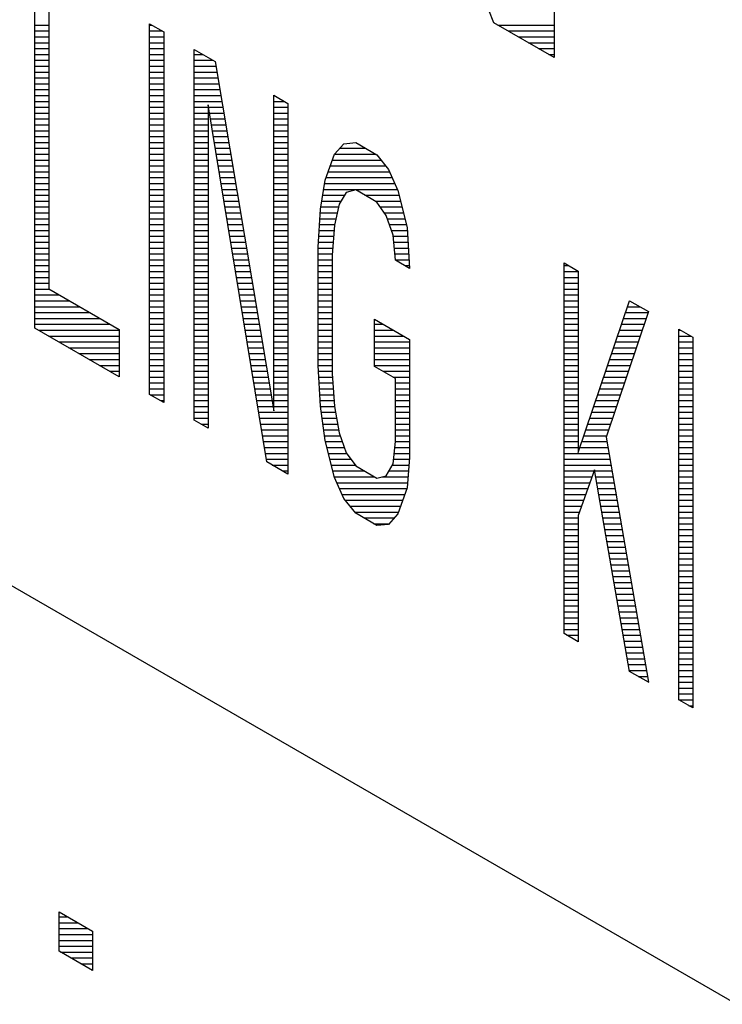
# Model space of a CAD drawing. Header units: millimetres. Extents: x 0 to 420, y -116 to 297.
# Tile 66 of 73: x 318.1 to 323.13, y 210.56 to 217.61. Entities that reach past the tile are written whole.
import ezdxf

# ---------------------------------------------------------------- set-up
doc = ezdxf.new("R2010")
doc.units = ezdxf.units.MM
doc.header["$LTSCALE"] = 23.1
doc.layers.get('0').update_dxf_attribs({"linetype": 'CONTINUOUS'})

msp = doc.modelspace()

# ---------------------------------------------------------------- linework, layer by layer
at = {"color": 7, "linetype": 'Continuous'}
for p, q in [((321.4924, 217.585), (320.2955, 220.5909)), ((306.7462, 220.0768), (333.178, 204.8167)), ((321.9233, 219.9898), (321.9233, 217.3362)), ((318.208, 215.3986), (318.208, 218.0523)), ((318.3086, 217.9942), (318.3086, 215.6794)), ((319.0291, 214.9246), (319.0291, 217.5782)), ((319.0291, 217.5782), (319.1297, 217.5202)), ((319.1297, 217.5202), (319.1297, 214.8665)), ((321.9233, 217.3362), (321.4924, 217.585)), ((319.3475, 214.7408), (319.3475, 217.3944)), ((319.3475, 217.3944), (319.4983, 217.3073)), ((319.4983, 217.3073), (319.9172, 214.8071)), ((319.9172, 214.8071), (319.9172, 217.0655)), ((319.9172, 217.0655), (320.0178, 217.0074)), ((319.448, 216.9976), (319.448, 214.6827)), ((319.867, 214.4409), (319.448, 216.9976)), ((320.0178, 217.0074), (320.0178, 214.3538)), ((320.3529, 216.6446), (320.42, 216.7188)), ((320.42, 216.7188), (320.5037, 216.7269)), ((320.5037, 216.7269), (320.6546, 216.6398)), ((320.2859, 216.4574), (320.3529, 216.6446)), ((320.6546, 216.6398), (320.7383, 216.535)), ((320.7383, 216.535), (320.8054, 216.3834)), ((320.2524, 216.2509), (320.2859, 216.4574)), ((320.4367, 216.3703), (320.3864, 216.2865)), ((320.5037, 216.3881), (320.4367, 216.3703)), ((320.6546, 216.301), (320.5037, 216.3881)), ((320.8054, 216.3834), (320.8724, 216.1188)), ((320.2356, 215.9783), (320.2524, 216.2509)), ((320.3864, 216.2865), (320.3529, 216.1364)), ((320.7216, 216.2059), (320.6546, 216.301)), ((320.7719, 216.0639), (320.7216, 216.2059)), ((320.3529, 216.1364), (320.3362, 215.9203)), ((320.8724, 216.1188), (320.8892, 215.8268)), ((320.7886, 215.8849), (320.7719, 216.0639)), ((320.2356, 215.1314), (320.2356, 215.9783)), ((320.3362, 215.9203), (320.3362, 215.0733)), ((320.8892, 215.8268), (320.7886, 215.8849)), ((321.9951, 213.2122), (321.9951, 215.8658)), ((321.9951, 215.8658), (322.0957, 215.8078)), ((322.0957, 215.8078), (322.0957, 214.5092)), ((318.3086, 215.6794), (318.8113, 215.3891)), ((322.0957, 214.5092), (322.4643, 215.595)), ((322.4643, 215.595), (322.5984, 215.5176)), ((322.5984, 215.5176), (322.2967, 214.619)), ((320.6378, 215.125), (320.6378, 215.4638)), ((320.6378, 215.4638), (320.8892, 215.3187)), ((318.8113, 215.0504), (318.208, 215.3986)), ((318.8113, 215.3891), (318.8113, 215.0504)), ((322.8162, 212.7382), (322.8162, 215.3918)), ((322.8162, 215.3918), (322.9167, 215.3338)), ((322.9167, 215.3338), (322.9167, 212.6801)), ((320.8892, 215.3187), (320.8892, 214.4718)), ((320.2524, 214.8394), (320.2356, 215.1314)), ((320.7886, 215.038), (320.6378, 215.125)), ((320.3362, 215.0733), (320.3529, 214.8378)), ((320.7886, 214.5863), (320.7886, 215.038)), ((319.1297, 214.8665), (319.0291, 214.9246)), ((320.2859, 214.5942), (320.2524, 214.8394)), ((320.3529, 214.8378), (320.3864, 214.6491)), ((319.448, 214.6827), (319.3475, 214.7408)), ((320.3864, 214.6491), (320.4367, 214.5072)), ((320.3529, 214.3297), (320.2859, 214.5942)), ((320.7719, 214.4266), (320.7886, 214.5863)), ((322.2967, 214.619), (322.5984, 212.8639)), ((320.4367, 214.5072), (320.5037, 214.412)), ((320.0178, 214.3538), (319.867, 214.4409)), ((320.7216, 214.3427), (320.7719, 214.4266)), ((320.8892, 214.4718), (320.8724, 214.2556)), ((320.5037, 214.412), (320.6546, 214.3249)), ((322.213, 214.385), (322.0957, 214.0575)), ((322.4643, 212.9413), (322.213, 214.385)), ((320.42, 214.1781), (320.3529, 214.3297)), ((320.6546, 214.3249), (320.7216, 214.3427)), ((320.8724, 214.2556), (320.8054, 214.0685)), ((320.5037, 214.0732), (320.42, 214.1781)), ((320.6546, 213.9862), (320.5037, 214.0732)), ((320.8054, 214.0685), (320.7383, 213.9943)), ((322.0957, 214.0575), (322.0957, 213.1542)), ((320.7383, 213.9943), (320.6546, 213.9862)), ((322.0957, 213.1542), (321.9951, 213.2122)), ((322.5984, 212.8639), (322.4643, 212.9413)), ((322.9167, 212.6801), (322.8162, 212.7382)), ((318.3804, 210.9387), (318.3804, 211.221)), ((318.3804, 211.221), (318.6198, 211.0828)), ((318.6198, 211.0828), (318.6198, 210.8005)), ((318.6198, 210.8005), (318.3804, 210.9387))]:
    msp.add_line(p, q, dxfattribs=at)
at = {"color": 2, "linetype": 'Continuous'}
for p, q in [((318.208, 217.5682), (318.3086, 217.5682)), ((318.208, 217.5262), (318.3086, 217.5262)), ((319.0291, 217.5682), (319.0464, 217.5682)), ((319.0291, 217.5262), (319.1192, 217.5262)), ((321.5214, 217.5682), (321.9233, 217.5682)), ((321.5941, 217.5262), (321.9233, 217.5262)), ((318.208, 217.4842), (318.3086, 217.4842)), ((319.0291, 217.4842), (319.1297, 217.4842)), ((321.6669, 217.4842), (321.9233, 217.4842)), ((318.208, 217.4422), (318.3086, 217.4422)), ((318.208, 217.4002), (318.3086, 217.4002)), ((319.0291, 217.4422), (319.1297, 217.4422)), ((319.0291, 217.4002), (319.1297, 217.4002)), ((321.7396, 217.4422), (321.9233, 217.4422)), ((321.8124, 217.4002), (321.9233, 217.4002)), ((318.208, 217.3582), (318.3086, 217.3582)), ((318.208, 217.3162), (318.3086, 217.3162)), ((319.0291, 217.3582), (319.1297, 217.3582)), ((319.0291, 217.3162), (319.1297, 217.3162)), ((319.3475, 217.3582), (319.4102, 217.3582)), ((319.3475, 217.3162), (319.4829, 217.3162)), ((321.8851, 217.3582), (321.9233, 217.3582)), ((318.208, 217.2742), (318.3086, 217.2742)), ((319.0291, 217.2742), (319.1297, 217.2742)), ((319.3475, 217.2742), (319.5039, 217.2742)), ((318.208, 217.2322), (318.3086, 217.2322)), ((318.208, 217.1902), (318.3086, 217.1902)), ((319.0291, 217.2322), (319.1297, 217.2322)), ((319.0291, 217.1902), (319.1297, 217.1902)), ((319.3475, 217.2322), (319.5109, 217.2322)), ((319.3475, 217.1902), (319.5179, 217.1902)), ((318.208, 217.1482), (318.3086, 217.1482)), ((318.208, 217.1062), (318.3086, 217.1062)), ((319.0291, 217.1482), (319.1297, 217.1482)), ((319.0291, 217.1062), (319.1297, 217.1062)), ((319.3475, 217.1482), (319.525, 217.1482)), ((319.3475, 217.1062), (319.532, 217.1062)), ((318.208, 217.0642), (318.3086, 217.0642)), ((319.0291, 217.0642), (319.1297, 217.0642)), ((319.3475, 217.0642), (319.539, 217.0642)), ((319.9172, 217.0642), (319.9194, 217.0642)), ((318.208, 217.0222), (318.3086, 217.0222)), ((318.208, 216.9802), (318.3086, 216.9802)), ((319.0291, 217.0222), (319.1297, 217.0222)), ((319.0291, 216.9802), (319.1297, 216.9802)), ((319.3475, 217.0222), (319.5461, 217.0222)), ((319.3475, 216.9802), (319.5531, 216.9802)), ((319.9172, 217.0222), (319.9921, 217.0222)), ((319.9172, 216.9802), (320.0178, 216.9802)), ((318.208, 216.9382), (318.3086, 216.9382)), ((318.208, 216.8962), (318.3086, 216.8962)), ((319.0291, 216.9382), (319.1297, 216.9382)), ((319.0291, 216.8962), (319.1297, 216.8962)), ((319.3475, 216.9382), (319.448, 216.9382)), ((319.3475, 216.8962), (319.448, 216.8962)), ((319.4578, 216.9382), (319.5602, 216.9382)), ((319.4647, 216.8962), (319.5672, 216.8962)), ((319.9172, 216.9382), (320.0178, 216.9382)), ((319.9172, 216.8962), (320.0178, 216.8962)), ((318.208, 216.8542), (318.3086, 216.8542)), ((319.0291, 216.8542), (319.1297, 216.8542)), ((319.3475, 216.8542), (319.448, 216.8542)), ((319.4715, 216.8542), (319.5742, 216.8542)), ((319.9172, 216.8542), (320.0178, 216.8542)), ((318.208, 216.8122), (318.3086, 216.8122)), ((318.208, 216.7702), (318.3086, 216.7702)), ((319.0291, 216.8122), (319.1297, 216.8122)), ((319.0291, 216.7702), (319.1297, 216.7702)), ((319.3475, 216.8122), (319.448, 216.8122)), ((319.3475, 216.7702), (319.448, 216.7702)), ((319.4784, 216.8122), (319.5813, 216.8122)), ((319.4853, 216.7702), (319.5883, 216.7702)), ((319.9172, 216.8122), (320.0178, 216.8122)), ((319.9172, 216.7702), (320.0178, 216.7702)), ((318.208, 216.7282), (318.3086, 216.7282)), ((318.208, 216.6862), (318.3086, 216.6862)), ((319.0291, 216.7282), (319.1297, 216.7282)), ((319.0291, 216.6862), (319.1297, 216.6862)), ((319.3475, 216.7282), (319.448, 216.7282)), ((319.3475, 216.6862), (319.448, 216.6862)), ((319.4922, 216.7282), (319.5953, 216.7282)), ((319.4991, 216.6862), (319.6024, 216.6862)), ((319.9172, 216.7282), (320.0178, 216.7282)), ((319.9172, 216.6862), (320.0178, 216.6862)), ((320.3906, 216.6862), (320.5741, 216.6862)), ((318.208, 216.6442), (318.3086, 216.6442)), ((319.0291, 216.6442), (319.1297, 216.6442)), ((319.3475, 216.6442), (319.448, 216.6442)), ((319.5059, 216.6442), (319.6094, 216.6442)), ((319.9172, 216.6442), (320.0178, 216.6442)), ((320.3528, 216.6442), (320.6469, 216.6442)), ((318.208, 216.6022), (318.3086, 216.6022)), ((318.208, 216.5602), (318.3086, 216.5602)), ((319.0291, 216.6022), (319.1297, 216.6022)), ((319.0291, 216.5602), (319.1297, 216.5602)), ((319.3475, 216.6022), (319.448, 216.6022)), ((319.3475, 216.5602), (319.448, 216.5602)), ((319.5128, 216.6022), (319.6165, 216.6022)), ((319.5197, 216.5602), (319.6235, 216.5602)), ((319.9172, 216.6022), (320.0178, 216.6022)), ((319.9172, 216.5602), (320.0178, 216.5602)), ((320.3227, 216.5602), (320.7181, 216.5602)), ((320.3378, 216.6022), (320.6846, 216.6022)), ((318.208, 216.5182), (318.3086, 216.5182)), ((318.208, 216.4762), (318.3086, 216.4762)), ((319.0291, 216.5182), (319.1297, 216.5182)), ((319.0291, 216.4762), (319.1297, 216.4762)), ((319.3475, 216.5182), (319.448, 216.5182)), ((319.3475, 216.4762), (319.448, 216.4762)), ((319.5266, 216.5182), (319.6305, 216.5182)), ((319.5335, 216.4762), (319.6376, 216.4762)), ((319.9172, 216.5182), (320.0178, 216.5182)), ((319.9172, 216.4762), (320.0178, 216.4762)), ((320.2926, 216.4762), (320.7643, 216.4762)), ((320.3077, 216.5182), (320.7457, 216.5182)), ((318.208, 216.4342), (318.3086, 216.4342)), ((318.208, 216.3922), (318.3086, 216.3922)), ((319.0291, 216.4342), (319.1297, 216.4342)), ((319.0291, 216.3922), (319.1297, 216.3922)), ((319.3475, 216.4342), (319.448, 216.4342)), ((319.3475, 216.3922), (319.448, 216.3922)), ((319.5404, 216.4342), (319.6446, 216.4342)), ((319.5472, 216.3922), (319.6516, 216.3922)), ((319.9172, 216.4342), (320.0178, 216.4342)), ((319.9172, 216.3922), (320.0178, 216.3922)), ((320.2753, 216.3922), (320.8014, 216.3922)), ((320.2821, 216.4342), (320.7829, 216.4342)), ((318.208, 216.3502), (318.3086, 216.3502)), ((319.0291, 216.3502), (319.1297, 216.3502)), ((319.3475, 216.3502), (319.448, 216.3502)), ((319.5541, 216.3502), (319.6587, 216.3502)), ((319.9172, 216.3502), (320.0178, 216.3502)), ((320.2685, 216.3502), (320.4247, 216.3502)), ((320.5693, 216.3502), (320.8138, 216.3502)), ((318.208, 216.3082), (318.3086, 216.3082)), ((318.208, 216.2662), (318.3086, 216.2662)), ((319.0291, 216.3082), (319.1297, 216.3082)), ((319.0291, 216.2662), (319.1297, 216.2662)), ((319.3475, 216.3082), (319.448, 216.3082)), ((319.3475, 216.2662), (319.448, 216.2662)), ((319.561, 216.3082), (319.6657, 216.3082)), ((319.5679, 216.2662), (319.6728, 216.2662)), ((319.9172, 216.3082), (320.0178, 216.3082)), ((319.9172, 216.2662), (320.0178, 216.2662)), ((320.2549, 216.2662), (320.3819, 216.2662)), ((320.2617, 216.3082), (320.3995, 216.3082)), ((320.6421, 216.3082), (320.8244, 216.3082)), ((320.6791, 216.2662), (320.835, 216.2662)), ((318.208, 216.2242), (318.3086, 216.2242)), ((318.208, 216.1822), (318.3086, 216.1822)), ((319.0291, 216.2242), (319.1297, 216.2242)), ((319.0291, 216.1822), (319.1297, 216.1822)), ((319.3475, 216.2242), (319.448, 216.2242)), ((319.3475, 216.1822), (319.448, 216.1822)), ((319.5748, 216.2242), (319.6798, 216.2242)), ((319.5816, 216.1822), (319.6868, 216.1822)), ((319.9172, 216.2242), (320.0178, 216.2242)), ((319.9172, 216.1822), (320.0178, 216.1822)), ((320.2482, 216.1822), (320.3632, 216.1822)), ((320.2507, 216.2242), (320.3725, 216.2242)), ((320.7087, 216.2242), (320.8457, 216.2242)), ((320.73, 216.1822), (320.8563, 216.1822)), ((318.208, 216.1402), (318.3086, 216.1402)), ((319.0291, 216.1402), (319.1297, 216.1402)), ((319.3475, 216.1402), (319.448, 216.1402)), ((319.5885, 216.1402), (319.6939, 216.1402)), ((319.9172, 216.1402), (320.0178, 216.1402)), ((320.2456, 216.1402), (320.3538, 216.1402)), ((320.7448, 216.1402), (320.867, 216.1402)), ((318.208, 216.0982), (318.3086, 216.0982)), ((318.208, 216.0562), (318.3086, 216.0562)), ((319.0291, 216.0982), (319.1297, 216.0982)), ((319.0291, 216.0562), (319.1297, 216.0562)), ((319.3475, 216.0982), (319.448, 216.0982)), ((319.3475, 216.0562), (319.448, 216.0562)), ((319.5954, 216.0982), (319.7009, 216.0982)), ((319.6023, 216.0562), (319.7079, 216.0562)), ((319.9172, 216.0982), (320.0178, 216.0982)), ((319.9172, 216.0562), (320.0178, 216.0562)), ((320.2404, 216.0562), (320.3467, 216.0562)), ((320.243, 216.0982), (320.35, 216.0982)), ((320.7597, 216.0982), (320.8736, 216.0982)), ((320.7726, 216.0562), (320.876, 216.0562)), ((318.208, 216.0142), (318.3086, 216.0142)), ((318.208, 215.9722), (318.3086, 215.9722)), ((319.0291, 216.0142), (319.1297, 216.0142)), ((319.0291, 215.9722), (319.1297, 215.9722)), ((319.3475, 216.0142), (319.448, 216.0142)), ((319.3475, 215.9722), (319.448, 215.9722)), ((319.6092, 216.0142), (319.715, 216.0142)), ((319.6161, 215.9722), (319.722, 215.9722)), ((319.9172, 216.0142), (320.0178, 216.0142)), ((319.9172, 215.9722), (320.0178, 215.9722)), ((320.2356, 215.9722), (320.3402, 215.9722)), ((320.2378, 216.0142), (320.3435, 216.0142)), ((320.7765, 216.0142), (320.8784, 216.0142)), ((320.7804, 215.9722), (320.8808, 215.9722)), ((318.208, 215.9302), (318.3086, 215.9302)), ((319.0291, 215.9302), (319.1297, 215.9302)), ((319.3475, 215.9302), (319.448, 215.9302)), ((319.6229, 215.9302), (319.7291, 215.9302)), ((319.9172, 215.9302), (320.0178, 215.9302)), ((320.2356, 215.9302), (320.3369, 215.9302)), ((320.7844, 215.9302), (320.8832, 215.9302)), ((318.208, 215.8882), (318.3086, 215.8882)), ((318.208, 215.8462), (318.3086, 215.8462)), ((319.0291, 215.8882), (319.1297, 215.8882)), ((319.0291, 215.8462), (319.1297, 215.8462)), ((319.3475, 215.8882), (319.448, 215.8882)), ((319.3475, 215.8462), (319.448, 215.8462)), ((319.6298, 215.8882), (319.7361, 215.8882)), ((319.6367, 215.8462), (319.7431, 215.8462)), ((319.9172, 215.8882), (320.0178, 215.8882)), ((319.9172, 215.8462), (320.0178, 215.8462)), ((320.2356, 215.8882), (320.3362, 215.8882)), ((320.2356, 215.8462), (320.3362, 215.8462)), ((320.7883, 215.8882), (320.8856, 215.8882)), ((320.8555, 215.8462), (320.888, 215.8462)), ((321.9951, 215.8462), (322.0291, 215.8462)), ((318.208, 215.8042), (318.3086, 215.8042)), ((318.208, 215.7622), (318.3086, 215.7622)), ((319.0291, 215.8042), (319.1297, 215.8042)), ((319.0291, 215.7622), (319.1297, 215.7622)), ((319.3475, 215.8042), (319.448, 215.8042)), ((319.3475, 215.7622), (319.448, 215.7622)), ((319.6436, 215.8042), (319.7502, 215.8042)), ((319.6505, 215.7622), (319.7572, 215.7622)), ((319.9172, 215.8042), (320.0178, 215.8042)), ((319.9172, 215.7622), (320.0178, 215.7622)), ((320.2356, 215.8042), (320.3362, 215.8042)), ((320.2356, 215.7622), (320.3362, 215.7622)), ((321.9951, 215.8042), (322.0957, 215.8042)), ((321.9951, 215.7622), (322.0957, 215.7622)), ((318.208, 215.7202), (318.3086, 215.7202)), ((319.0291, 215.7202), (319.1297, 215.7202)), ((319.3475, 215.7202), (319.448, 215.7202)), ((319.6573, 215.7202), (319.7642, 215.7202)), ((319.9172, 215.7202), (320.0178, 215.7202)), ((320.2356, 215.7202), (320.3362, 215.7202)), ((321.9951, 215.7202), (322.0957, 215.7202)), ((318.208, 215.6782), (318.3105, 215.6782)), ((318.208, 215.6362), (318.3833, 215.6362)), ((319.0291, 215.6782), (319.1297, 215.6782)), ((319.0291, 215.6362), (319.1297, 215.6362)), ((319.3475, 215.6782), (319.448, 215.6782)), ((319.3475, 215.6362), (319.448, 215.6362)), ((319.6642, 215.6782), (319.7713, 215.6782)), ((319.6711, 215.6362), (319.7783, 215.6362)), ((319.9172, 215.6782), (320.0178, 215.6782)), ((319.9172, 215.6362), (320.0178, 215.6362)), ((320.2356, 215.6782), (320.3362, 215.6782)), ((320.2356, 215.6362), (320.3362, 215.6362)), ((321.9951, 215.6782), (322.0957, 215.6782)), ((321.9951, 215.6362), (322.0957, 215.6362)), ((318.208, 215.5942), (318.456, 215.5942)), ((318.208, 215.5522), (318.5287, 215.5522)), ((319.0291, 215.5942), (319.1297, 215.5942)), ((319.0291, 215.5522), (319.1297, 215.5522)), ((319.3475, 215.5942), (319.448, 215.5942)), ((319.3475, 215.5522), (319.448, 215.5522)), ((319.678, 215.5942), (319.7854, 215.5942)), ((319.6849, 215.5522), (319.7924, 215.5522)), ((319.9172, 215.5942), (320.0178, 215.5942)), ((319.9172, 215.5522), (320.0178, 215.5522)), ((320.2356, 215.5942), (320.3362, 215.5942)), ((320.2356, 215.5522), (320.3362, 215.5522)), ((321.9951, 215.5942), (322.0957, 215.5942)), ((321.9951, 215.5522), (322.0957, 215.5522)), ((322.4498, 215.5522), (322.5383, 215.5522)), ((322.4641, 215.5942), (322.4656, 215.5942)), ((318.208, 215.5102), (318.6015, 215.5102)), ((319.0291, 215.5102), (319.1297, 215.5102)), ((319.3475, 215.5102), (319.448, 215.5102)), ((319.6918, 215.5102), (319.7994, 215.5102)), ((319.9172, 215.5102), (320.0178, 215.5102)), ((320.2356, 215.5102), (320.3362, 215.5102)), ((321.9951, 215.5102), (322.0957, 215.5102)), ((322.4355, 215.5102), (322.5959, 215.5102)), ((318.208, 215.4682), (318.6742, 215.4682)), ((318.208, 215.4262), (318.747, 215.4262)), ((319.0291, 215.4682), (319.1297, 215.4682)), ((319.0291, 215.4262), (319.1297, 215.4262)), ((319.3475, 215.4682), (319.448, 215.4682)), ((319.3475, 215.4262), (319.448, 215.4262)), ((319.6986, 215.4682), (319.8065, 215.4682)), ((319.7055, 215.4262), (319.8135, 215.4262)), ((319.9172, 215.4682), (320.0178, 215.4682)), ((319.9172, 215.4262), (320.0178, 215.4262)), ((320.2356, 215.4682), (320.3362, 215.4682)), ((320.2356, 215.4262), (320.3362, 215.4262)), ((320.6378, 215.4262), (320.7029, 215.4262)), ((321.9951, 215.4682), (322.0957, 215.4682)), ((321.9951, 215.4262), (322.0957, 215.4262)), ((322.407, 215.4262), (322.5677, 215.4262)), ((322.4213, 215.4682), (322.5818, 215.4682)), ((318.233, 215.3842), (318.8113, 215.3842)), ((318.3057, 215.3422), (318.8113, 215.3422)), ((319.0291, 215.3842), (319.1297, 215.3842)), ((319.0291, 215.3422), (319.1297, 215.3422)), ((319.3475, 215.3842), (319.448, 215.3842)), ((319.3475, 215.3422), (319.448, 215.3422)), ((319.7124, 215.3842), (319.8205, 215.3842)), ((319.7193, 215.3422), (319.8276, 215.3422)), ((319.9172, 215.3842), (320.0178, 215.3842)), ((319.9172, 215.3422), (320.0178, 215.3422)), ((320.2356, 215.3842), (320.3362, 215.3842)), ((320.2356, 215.3422), (320.3362, 215.3422)), ((320.6378, 215.3842), (320.7756, 215.3842)), ((320.6378, 215.3422), (320.8484, 215.3422)), ((321.9951, 215.3842), (322.0957, 215.3842)), ((321.9951, 215.3422), (322.0957, 215.3422)), ((322.3785, 215.3422), (322.5395, 215.3422)), ((322.3928, 215.3842), (322.5536, 215.3842)), ((322.8162, 215.3842), (322.8293, 215.3842)), ((322.8162, 215.3422), (322.9021, 215.3422)), ((318.3785, 215.3002), (318.8113, 215.3002)), ((319.0291, 215.3002), (319.1297, 215.3002)), ((319.3475, 215.3002), (319.448, 215.3002)), ((319.7262, 215.3002), (319.8346, 215.3002)), ((319.9172, 215.3002), (320.0178, 215.3002)), ((320.2356, 215.3002), (320.3362, 215.3002)), ((320.6378, 215.3002), (320.8892, 215.3002)), ((321.9951, 215.3002), (322.0957, 215.3002)), ((322.3642, 215.3002), (322.5254, 215.3002)), ((322.8162, 215.3002), (322.9167, 215.3002)), ((318.4512, 215.2582), (318.8113, 215.2582)), ((318.524, 215.2162), (318.8113, 215.2162)), ((319.0291, 215.2582), (319.1297, 215.2582)), ((319.0291, 215.2162), (319.1297, 215.2162)), ((319.3475, 215.2582), (319.448, 215.2582)), ((319.3475, 215.2162), (319.448, 215.2162)), ((319.733, 215.2582), (319.8416, 215.2582)), ((319.7399, 215.2162), (319.8487, 215.2162)), ((319.9172, 215.2582), (320.0178, 215.2582)), ((319.9172, 215.2162), (320.0178, 215.2162)), ((320.2356, 215.2582), (320.3362, 215.2582)), ((320.2356, 215.2162), (320.3362, 215.2162)), ((320.6378, 215.2582), (320.8892, 215.2582)), ((320.6378, 215.2162), (320.8892, 215.2162)), ((321.9951, 215.2582), (322.0957, 215.2582)), ((321.9951, 215.2162), (322.0957, 215.2162)), ((322.3357, 215.2162), (322.4972, 215.2162)), ((322.35, 215.2582), (322.5113, 215.2582)), ((322.8162, 215.2582), (322.9167, 215.2582)), ((322.8162, 215.2162), (322.9167, 215.2162)), ((318.5967, 215.1742), (318.8113, 215.1742)), ((318.6695, 215.1322), (318.8113, 215.1322)), ((319.0291, 215.1742), (319.1297, 215.1742)), ((319.0291, 215.1322), (319.1297, 215.1322)), ((319.3475, 215.1742), (319.448, 215.1742)), ((319.3475, 215.1322), (319.448, 215.1322)), ((319.7468, 215.1742), (319.8557, 215.1742)), ((319.7537, 215.1322), (319.8628, 215.1322)), ((319.9172, 215.1742), (320.0178, 215.1742)), ((319.9172, 215.1322), (320.0178, 215.1322)), ((320.2356, 215.1742), (320.3362, 215.1742)), ((320.2356, 215.1322), (320.3362, 215.1322)), ((320.6378, 215.1742), (320.8892, 215.1742)), ((320.6378, 215.1322), (320.8892, 215.1322)), ((321.9951, 215.1742), (322.0957, 215.1742)), ((321.9951, 215.1322), (322.0957, 215.1322)), ((322.3072, 215.1322), (322.469, 215.1322)), ((322.3215, 215.1742), (322.4831, 215.1742)), ((322.8162, 215.1742), (322.9167, 215.1742)), ((322.8162, 215.1322), (322.9167, 215.1322)), ((318.7422, 215.0902), (318.8113, 215.0902)), ((319.0291, 215.0902), (319.1297, 215.0902)), ((319.3475, 215.0902), (319.448, 215.0902)), ((319.7606, 215.0902), (319.8698, 215.0902)), ((319.9172, 215.0902), (320.0178, 215.0902)), ((320.238, 215.0902), (320.3362, 215.0902)), ((320.6981, 215.0902), (320.8892, 215.0902)), ((321.9951, 215.0902), (322.0957, 215.0902)), ((322.2929, 215.0902), (322.4549, 215.0902)), ((322.8162, 215.0902), (322.9167, 215.0902)), ((319.0291, 215.0482), (319.1297, 215.0482)), ((319.0291, 215.0062), (319.1297, 215.0062)), ((319.3475, 215.0482), (319.448, 215.0482)), ((319.3475, 215.0062), (319.448, 215.0062)), ((319.7675, 215.0482), (319.8768, 215.0482)), ((319.7743, 215.0062), (319.8839, 215.0062)), ((319.9172, 215.0482), (320.0178, 215.0482)), ((319.9172, 215.0062), (320.0178, 215.0062)), ((320.2404, 215.0482), (320.338, 215.0482)), ((320.2428, 215.0062), (320.3409, 215.0062)), ((320.7708, 215.0482), (320.8892, 215.0482)), ((320.7886, 215.0062), (320.8892, 215.0062)), ((321.9951, 215.0482), (322.0957, 215.0482)), ((321.9951, 215.0062), (322.0957, 215.0062)), ((322.2644, 215.0062), (322.4267, 215.0062)), ((322.2787, 215.0482), (322.4408, 215.0482)), ((322.8162, 215.0482), (322.9167, 215.0482)), ((322.8162, 215.0062), (322.9167, 215.0062)), ((319.0291, 214.9642), (319.1297, 214.9642)), ((319.0332, 214.9222), (319.1297, 214.9222)), ((319.3475, 214.9642), (319.448, 214.9642)), ((319.3475, 214.9222), (319.448, 214.9222)), ((319.7812, 214.9642), (319.8909, 214.9642)), ((319.7881, 214.9222), (319.8979, 214.9222)), ((319.9172, 214.9642), (320.0178, 214.9642)), ((319.9172, 214.9222), (320.0178, 214.9222)), ((320.2452, 214.9642), (320.3439, 214.9642)), ((320.2476, 214.9222), (320.3469, 214.9222)), ((320.7886, 214.9642), (320.8892, 214.9642)), ((320.7886, 214.9222), (320.8892, 214.9222)), ((321.9951, 214.9642), (322.0957, 214.9642)), ((321.9951, 214.9222), (322.0957, 214.9222)), ((322.2359, 214.9222), (322.3985, 214.9222)), ((322.2502, 214.9642), (322.4126, 214.9642)), ((322.8162, 214.9642), (322.9167, 214.9642)), ((322.8162, 214.9222), (322.9167, 214.9222)), ((319.1059, 214.8802), (319.1297, 214.8802)), ((319.3475, 214.8802), (319.448, 214.8802)), ((319.795, 214.8802), (319.905, 214.8802)), ((319.9172, 214.8802), (320.0178, 214.8802)), ((320.25, 214.8802), (320.3499, 214.8802)), ((320.7886, 214.8802), (320.8892, 214.8802)), ((321.9951, 214.8802), (322.0957, 214.8802)), ((322.2216, 214.8802), (322.3844, 214.8802)), ((322.8162, 214.8802), (322.9167, 214.8802)), ((319.3475, 214.8382), (319.448, 214.8382)), ((319.3475, 214.7962), (319.448, 214.7962)), ((319.8019, 214.8382), (319.912, 214.8382)), ((319.8087, 214.7962), (320.0178, 214.7962)), ((319.9172, 214.8382), (320.0178, 214.8382)), ((320.2525, 214.8382), (320.3529, 214.8382)), ((320.2583, 214.7962), (320.3603, 214.7962)), ((320.7886, 214.8382), (320.8892, 214.8382)), ((320.7886, 214.7962), (320.8892, 214.7962)), ((321.9951, 214.8382), (322.0957, 214.8382)), ((321.9951, 214.7962), (322.0957, 214.7962)), ((322.1931, 214.7962), (322.3562, 214.7962)), ((322.2074, 214.8382), (322.3703, 214.8382)), ((322.8162, 214.8382), (322.9167, 214.8382)), ((322.8162, 214.7962), (322.9167, 214.7962)), ((319.3475, 214.7542), (319.448, 214.7542)), ((319.3969, 214.7122), (319.448, 214.7122)), ((319.8156, 214.7542), (320.0178, 214.7542)), ((319.8225, 214.7122), (320.0178, 214.7122)), ((320.264, 214.7542), (320.3678, 214.7542)), ((320.2698, 214.7122), (320.3752, 214.7122)), ((320.7886, 214.7542), (320.8892, 214.7542)), ((320.7886, 214.7122), (320.8892, 214.7122)), ((321.9951, 214.7542), (322.0957, 214.7542)), ((321.9951, 214.7122), (322.0957, 214.7122)), ((322.1646, 214.7122), (322.328, 214.7122)), ((322.1789, 214.7542), (322.3421, 214.7542)), ((322.8162, 214.7542), (322.9167, 214.7542)), ((322.8162, 214.7122), (322.9167, 214.7122)), ((319.8294, 214.6702), (320.0178, 214.6702)), ((320.2755, 214.6702), (320.3827, 214.6702)), ((320.7886, 214.6702), (320.8892, 214.6702)), ((321.9951, 214.6702), (322.0957, 214.6702)), ((322.1503, 214.6702), (322.314, 214.6702)), ((322.8162, 214.6702), (322.9167, 214.6702)), ((319.8363, 214.6282), (320.0178, 214.6282)), ((319.8432, 214.5862), (320.0178, 214.5862)), ((320.2812, 214.6282), (320.3938, 214.6282)), ((320.2879, 214.5862), (320.4087, 214.5862)), ((320.7886, 214.6282), (320.8892, 214.6282)), ((320.7886, 214.5862), (320.8892, 214.5862)), ((321.9951, 214.6282), (322.0957, 214.6282)), ((321.9951, 214.5862), (322.0957, 214.5862)), ((322.1218, 214.5862), (322.3024, 214.5862)), ((322.1361, 214.6282), (322.2999, 214.6282)), ((322.8162, 214.6282), (322.9167, 214.6282)), ((322.8162, 214.5862), (322.9167, 214.5862)), ((319.85, 214.5442), (320.0178, 214.5442)), ((319.8569, 214.5022), (320.0178, 214.5022)), ((320.2986, 214.5442), (320.4236, 214.5442)), ((320.3092, 214.5022), (320.4402, 214.5022)), ((320.7798, 214.5022), (320.8892, 214.5022)), ((320.7842, 214.5442), (320.8892, 214.5442)), ((321.9951, 214.5442), (322.0957, 214.5442)), ((321.9951, 214.5022), (322.3168, 214.5022)), ((322.1075, 214.5442), (322.3096, 214.5442)), ((322.8162, 214.5442), (322.9167, 214.5442)), ((322.8162, 214.5022), (322.9167, 214.5022)), ((319.8638, 214.4602), (320.0178, 214.4602)), ((319.9062, 214.4182), (320.0178, 214.4182)), ((320.3198, 214.4602), (320.4698, 214.4602)), ((320.3305, 214.4182), (320.4993, 214.4182)), ((320.7668, 214.4182), (320.885, 214.4182)), ((320.7754, 214.4602), (320.8883, 214.4602)), ((321.9951, 214.4602), (322.324, 214.4602)), ((321.9951, 214.4182), (322.3312, 214.4182)), ((322.8162, 214.4602), (322.9167, 214.4602)), ((322.8162, 214.4182), (322.9167, 214.4182)), ((319.9789, 214.3762), (320.0178, 214.3762)), ((320.3411, 214.3762), (320.5657, 214.3762)), ((320.7417, 214.3762), (320.8817, 214.3762)), ((321.9951, 214.3762), (322.2098, 214.3762)), ((322.2145, 214.3762), (322.3385, 214.3762)), ((322.8162, 214.3762), (322.9167, 214.3762)), ((320.3518, 214.3342), (320.6384, 214.3342)), ((320.3695, 214.2922), (320.8752, 214.2922)), ((320.6897, 214.3342), (320.8785, 214.3342)), ((321.9951, 214.3342), (322.1948, 214.3342)), ((321.9951, 214.2922), (322.1797, 214.2922)), ((322.2218, 214.3342), (322.3457, 214.3342)), ((322.2291, 214.2922), (322.3529, 214.2922)), ((322.8162, 214.3342), (322.9167, 214.3342)), ((322.8162, 214.2922), (322.9167, 214.2922)), ((320.3881, 214.2502), (320.8705, 214.2502)), ((320.4066, 214.2082), (320.8554, 214.2082)), ((321.9951, 214.2502), (322.1647, 214.2502)), ((321.9951, 214.2082), (322.1496, 214.2082)), ((322.2364, 214.2502), (322.3601, 214.2502)), ((322.2437, 214.2082), (322.3673, 214.2082)), ((322.8162, 214.2502), (322.9167, 214.2502)), ((322.8162, 214.2082), (322.9167, 214.2082)), ((320.4294, 214.1662), (320.8404, 214.1662)), ((321.9951, 214.1662), (322.1346, 214.1662)), ((322.251, 214.1662), (322.3745, 214.1662)), ((322.8162, 214.1662), (322.9167, 214.1662)), ((320.463, 214.1242), (320.8253, 214.1242)), ((320.4965, 214.0822), (320.8103, 214.0822)), ((321.9951, 214.1242), (322.1195, 214.1242)), ((321.9951, 214.0822), (322.1045, 214.0822)), ((322.2584, 214.1242), (322.3818, 214.1242)), ((322.2657, 214.0822), (322.389, 214.0822)), ((322.8162, 214.1242), (322.9167, 214.1242)), ((322.8162, 214.0822), (322.9167, 214.0822)), ((320.5609, 214.0402), (320.7799, 214.0402)), ((320.6337, 213.9982), (320.7419, 213.9982)), ((321.9951, 214.0402), (322.0957, 214.0402)), ((321.9951, 213.9982), (322.0957, 213.9982)), ((322.273, 214.0402), (322.3962, 214.0402)), ((322.2803, 213.9982), (322.4034, 213.9982)), ((322.8162, 214.0402), (322.9167, 214.0402)), ((322.8162, 213.9982), (322.9167, 213.9982)), ((321.9951, 213.9562), (322.0957, 213.9562)), ((322.2876, 213.9562), (322.4106, 213.9562)), ((322.8162, 213.9562), (322.9167, 213.9562)), ((321.9951, 213.9142), (322.0957, 213.9142)), ((321.9951, 213.8722), (322.0957, 213.8722)), ((322.2949, 213.9142), (322.4179, 213.9142)), ((322.3022, 213.8722), (322.4251, 213.8722)), ((322.8162, 213.9142), (322.9167, 213.9142)), ((322.8162, 213.8722), (322.9167, 213.8722)), ((321.9951, 213.8302), (322.0957, 213.8302)), ((321.9951, 213.7882), (322.0957, 213.7882)), ((322.3095, 213.8302), (322.4323, 213.8302)), ((322.3169, 213.7882), (322.4395, 213.7882)), ((322.8162, 213.8302), (322.9167, 213.8302)), ((322.8162, 213.7882), (322.9167, 213.7882)), ((321.9951, 213.7462), (322.0957, 213.7462)), ((322.3242, 213.7462), (322.4467, 213.7462)), ((322.8162, 213.7462), (322.9167, 213.7462)), ((321.9951, 213.7042), (322.0957, 213.7042)), ((321.9951, 213.6622), (322.0957, 213.6622)), ((322.3315, 213.7042), (322.4539, 213.7042)), ((322.3388, 213.6622), (322.4612, 213.6622)), ((322.8162, 213.7042), (322.9167, 213.7042)), ((322.8162, 213.6622), (322.9167, 213.6622)), ((321.9951, 213.6202), (322.0957, 213.6202)), ((321.9951, 213.5782), (322.0957, 213.5782)), ((322.3461, 213.6202), (322.4684, 213.6202)), ((322.3534, 213.5782), (322.4756, 213.5782)), ((322.8162, 213.6202), (322.9167, 213.6202)), ((322.8162, 213.5782), (322.9167, 213.5782)), ((321.9951, 213.5362), (322.0957, 213.5362)), ((322.3607, 213.5362), (322.4828, 213.5362)), ((322.8162, 213.5362), (322.9167, 213.5362)), ((321.9951, 213.4942), (322.0957, 213.4942)), ((321.9951, 213.4522), (322.0957, 213.4522)), ((322.368, 213.4942), (322.49, 213.4942)), ((322.3754, 213.4522), (322.4973, 213.4522)), ((322.8162, 213.4942), (322.9167, 213.4942)), ((322.8162, 213.4522), (322.9167, 213.4522)), ((321.9951, 213.4102), (322.0957, 213.4102)), ((321.9951, 213.3682), (322.0957, 213.3682)), ((322.3827, 213.4102), (322.5045, 213.4102)), ((322.39, 213.3682), (322.5117, 213.3682)), ((322.8162, 213.4102), (322.9167, 213.4102)), ((322.8162, 213.3682), (322.9167, 213.3682)), ((321.9951, 213.3262), (322.0957, 213.3262)), ((322.3973, 213.3262), (322.5189, 213.3262)), ((322.8162, 213.3262), (322.9167, 213.3262)), ((321.9951, 213.2842), (322.0957, 213.2842)), ((321.9951, 213.2422), (322.0957, 213.2422)), ((322.4046, 213.2842), (322.5261, 213.2842)), ((322.4119, 213.2422), (322.5334, 213.2422)), ((322.8162, 213.2842), (322.9167, 213.2842)), ((322.8162, 213.2422), (322.9167, 213.2422)), ((322.0159, 213.2002), (322.0957, 213.2002)), ((322.0886, 213.1582), (322.0957, 213.1582)), ((322.4192, 213.2002), (322.5406, 213.2002)), ((322.4265, 213.1582), (322.5478, 213.1582)), ((322.8162, 213.2002), (322.9167, 213.2002)), ((322.8162, 213.1582), (322.9167, 213.1582)), ((322.4339, 213.1162), (322.555, 213.1162)), ((322.8162, 213.1162), (322.9167, 213.1162)), ((322.4412, 213.0742), (322.5622, 213.0742)), ((322.4485, 213.0322), (322.5694, 213.0322)), ((322.8162, 213.0742), (322.9167, 213.0742)), ((322.8162, 213.0322), (322.9167, 213.0322)), ((322.4558, 212.9902), (322.5767, 212.9902)), ((322.4631, 212.9482), (322.5839, 212.9482)), ((322.8162, 212.9902), (322.9167, 212.9902)), ((322.8162, 212.9482), (322.9167, 212.9482)), ((322.5251, 212.9062), (322.5911, 212.9062)), ((322.8162, 212.9062), (322.9167, 212.9062)), ((322.5978, 212.8642), (322.5983, 212.8642)), ((322.8162, 212.8642), (322.9167, 212.8642)), ((322.8162, 212.8222), (322.9167, 212.8222)), ((322.8162, 212.7802), (322.9167, 212.7802)), ((322.8162, 212.7382), (322.9167, 212.7382)), ((322.8888, 212.6962), (322.9167, 212.6962)), ((318.3804, 211.1842), (318.444, 211.1842)), ((318.3804, 211.1422), (318.5167, 211.1422)), ((318.3804, 211.1002), (318.5895, 211.1002)), ((318.3804, 211.0582), (318.6198, 211.0582)), ((318.3804, 211.0162), (318.6198, 211.0162)), ((318.3804, 210.9742), (318.6198, 210.9742)), ((318.3915, 210.9322), (318.6198, 210.9322)), ((318.4643, 210.8902), (318.6198, 210.8902)), ((318.537, 210.8482), (318.6198, 210.8482)), ((318.6098, 210.8062), (318.6198, 210.8062))]:
    msp.add_line(p, q, dxfattribs=at)

doc.saveas('drawing.dxf')
